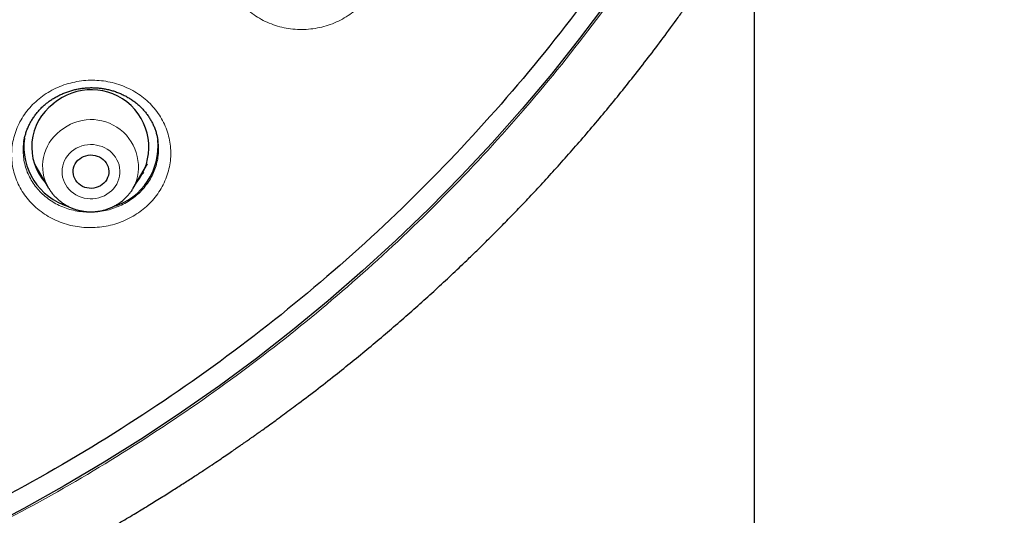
# Model space of a CAD drawing. Header units: millimetres. Extents: x 8 to 971, y 12 to 977.
# Tile 140 of 196: x 366 to 391, y 760 to 773. Entities that reach past the tile are written whole.
import ezdxf

# ---------------------------------------------------------------- set-up
doc = ezdxf.new("R2010")
doc.units = ezdxf.units.MM

msp = doc.modelspace()

# ---------------------------------------------------------------- linework, layer by layer
at = {"color": 7, "linetype": 'Continuous', "lineweight": 30}
for p, q in [((384.449, 621.33), (384.449, 775.764)), ((365.99, 769.717), (365.988, 769.707)), ((366.254, 769.152), (366.614, 768.542)), ((368.753, 768.542), (369.113, 769.152)), ((368.753, 768.542), (368.751, 768.538))]:
    msp.add_line(p, q, dxfattribs=at)
at = {"color": 252, "linetype": 'Continuous', "lineweight": 0}
msp.add_line((369.012, 768.927), (368.943, 768.863), dxfattribs=at)
at = {"color": 7, "linetype": 'Continuous', "lineweight": 30, "flags": 128}
for points in [[(380.716, 773.235), (380.029, 772.322), (379.317, 771.426), (378.581, 770.548), (377.82, 769.689), (377.035, 768.848), (376.228, 768.027), (375.398, 767.226), (374.545, 766.446), (373.672, 765.687), (372.777, 764.95), (371.862, 764.235), (370.928, 763.543), (369.974, 762.874), (369.003, 762.228), (368.013, 761.607), (367.007, 761.011), (365.985, 760.439), (364.946, 759.893)], [(367.398, 769.284), (367.446, 769.316), (367.498, 769.342), (367.553, 769.362), (367.61, 769.374), (367.669, 769.38), (367.728, 769.378), (367.786, 769.369), (367.842, 769.353), (367.896, 769.33), (367.946, 769.301), (367.991, 769.266), (368.032, 769.225), (368.066, 769.18), (368.094, 769.132), (368.114, 769.08), (368.128, 769.026), (368.133, 768.971), (368.132, 768.916), (368.122, 768.861), (368.105, 768.808), (368.081, 768.758), (368.049, 768.711), (368.012, 768.668), (367.969, 768.63), (367.921, 768.598), (367.869, 768.572), (367.814, 768.553), (367.757, 768.54), (367.698, 768.535), (367.64, 768.536), (367.581, 768.545), (367.525, 768.561), (367.472, 768.584), (367.422, 768.613), (367.376, 768.649), (367.336, 768.689), (367.302, 768.734), (367.274, 768.783), (367.253, 768.834), (367.24, 768.888), (367.234, 768.943), (367.236, 768.999), (367.245, 769.053), (367.263, 769.106), (367.287, 769.157), (367.318, 769.203), (367.355, 769.246), (367.398, 769.284)]]:
    msp.add_lwpolyline(points, dxfattribs=at)
at = {"color": 252, "linetype": 'Continuous', "lineweight": 0, "flags": 128}
msp.add_lwpolyline([(368.147, 768.427), (368.203, 768.474), (368.253, 768.527), (368.297, 768.584), (368.334, 768.645), (368.365, 768.71), (368.389, 768.777), (368.404, 768.846), (368.413, 768.916), (368.413, 768.987), (368.406, 769.057), (368.392, 769.127), (368.369, 769.194), (368.34, 769.259), (368.303, 769.321), (368.26, 769.379), (368.211, 769.432), (368.156, 769.481), (368.096, 769.524), (368.032, 769.56), (367.964, 769.591), (367.893, 769.615), (367.82, 769.631), (367.746, 769.641), (367.671, 769.643), (367.596, 769.639), (367.522, 769.626), (367.449, 769.607), (367.379, 769.581), (367.313, 769.548), (367.25, 769.509), (367.192, 769.465), (367.139, 769.414), (367.092, 769.359), (367.051, 769.3), (367.017, 769.237), (366.99, 769.171), (366.97, 769.103), (366.958, 769.033), (366.953, 768.963), (366.957, 768.892), (366.967, 768.822), (366.986, 768.754), (367.012, 768.687), (367.045, 768.624), (367.085, 768.564), (367.131, 768.508), (367.183, 768.457), (367.241, 768.411), (367.303, 768.372), (367.369, 768.338), (367.438, 768.311), (367.51, 768.29), (367.584, 768.277), (367.659, 768.271), (367.734, 768.272), (367.809, 768.281), (367.882, 768.297), (367.953, 768.319), (368.022, 768.349), (368.087, 768.385), (368.147, 768.427)], dxfattribs=at)
at = {"color": 7, "linetype": 'Continuous', "lineweight": 30}
for centre, radius, start, end in [((367.691, 769.576), 1.455, 321.4131, 131.2452), ((367.541, 769.582), 1.355, 126.634, 222.3603), ((367.58, 769.598), 1.593, 172.5405, 252.8924), ((367.782, 769.602), 1.599, 286.9249, 5.621)]:
    msp.add_arc(centre, radius, start, end, dxfattribs=at)
at = {"color": 252, "linetype": 'Continuous', "lineweight": 0}
for centre, radius, start, end in [((367.687, 769.081), 1.195, 333.1696, 130.7121), ((367.567, 769.1), 1.105, 126.6408, 210.466)]:
    msp.add_arc(centre, radius, start, end, dxfattribs=at)
at = {"color": 7, "linetype": 'Continuous', "lineweight": 30}
for points, knots in [([(340.08, 755.314), (338.877, 755.42), (336.473, 755.633), (332.915, 756.297), (329.422, 757.208), (326.048, 758.376), (322.809, 759.778), (319.723, 761.402), (316.782, 763.249), (314.004, 765.307), (311.407, 767.563), (309.006, 770.004), (306.816, 772.614), (304.851, 775.377), (303.123, 778.277), (301.642, 781.296), (300.418, 784.414), (299.458, 787.613), (298.768, 790.873), (298.352, 794.173), (298.213, 797.494), (298.352, 800.816), (298.768, 804.116), (299.458, 807.376), (300.418, 810.575), (301.642, 813.693), (303.123, 816.712), (304.851, 819.612), (306.816, 822.375), (309.006, 824.985), (311.407, 827.426), (314.004, 829.682), (316.782, 831.74), (319.723, 833.586), (322.809, 835.21), (326.021, 836.602), (329.339, 837.752), (332.744, 838.655), (336.213, 839.303), (339.725, 839.694), (343.26, 839.824), (346.794, 839.694), (350.306, 839.303), (353.775, 838.655), (357.18, 837.752), (360.498, 836.602), (363.71, 835.21), (366.796, 833.586), (369.737, 831.74), (372.515, 829.682), (375.112, 827.426), (377.513, 824.985), (379.703, 822.375), (381.668, 819.612), (383.396, 816.712), (384.877, 813.693), (386.101, 810.575), (387.061, 807.376), (387.751, 804.116), (388.167, 800.816), (388.306, 797.494), (388.167, 794.173), (387.751, 790.873), (387.061, 787.613), (386.101, 784.414), (384.877, 781.296), (383.396, 778.277), (381.668, 775.377), (379.703, 772.614), (377.513, 770.004), (375.112, 767.563), (372.515, 765.307), (369.737, 763.249), (366.796, 761.402), (363.71, 759.778), (360.471, 758.376), (357.097, 757.208), (353.604, 756.297), (350.047, 755.633), (347.642, 755.42), (346.439, 755.314)], [0, 0, 0, 0, 0.013106, 0.026212, 0.039318, 0.052424, 0.065212, 0.078, 0.090788, 0.103576, 0.116364, 0.129151, 0.141939, 0.154727, 0.167515, 0.180303, 0.193091, 0.205879, 0.218667, 0.231454, 0.244242, 0.25703, 0.269818, 0.282606, 0.295394, 0.308182, 0.32097, 0.333758, 0.346545, 0.359333, 0.372121, 0.384909, 0.397697, 0.410485, 0.423273, 0.436061, 0.448848, 0.461636, 0.474424, 0.487212, 0.5, 0.512788, 0.525576, 0.538364, 0.551152, 0.563939, 0.576727, 0.589515, 0.602303, 0.615091, 0.627879, 0.640667, 0.653455, 0.666242, 0.67903, 0.691818, 0.704606, 0.717394, 0.730182, 0.74297, 0.755758, 0.768546, 0.781333, 0.794121, 0.806909, 0.819697, 0.832485, 0.845273, 0.858061, 0.870849, 0.883636, 0.896424, 0.909212, 0.922, 0.934788, 0.947576, 0.960682, 0.973788, 0.986894, 1, 1, 1, 1]), ([(364.833, 758.173), (364.904, 758.206), (365.164, 758.331), (365.602, 758.549), (366.135, 758.82), (366.637, 759.085), (367.111, 759.341), (367.558, 759.589), (367.983, 759.831), (368.386, 760.065), (368.765, 760.29), (369.12, 760.505), (369.45, 760.709), (369.755, 760.901), (370.036, 761.08), (370.293, 761.246), (370.525, 761.399), (370.735, 761.538), (370.921, 761.664), (371.085, 761.775), (371.227, 761.872), (371.346, 761.954), (371.444, 762.022), (371.516, 762.072), (371.567, 762.107), (371.6, 762.13), (371.624, 762.147), (371.644, 762.161), (371.672, 762.181), (371.715, 762.211), (371.78, 762.257), (371.865, 762.317), (371.969, 762.391), (372.093, 762.48), (372.236, 762.583), (372.397, 762.701), (372.571, 762.829), (372.751, 762.963), (373.037, 763.177), (373.424, 763.472), (374.036, 763.952), (374.76, 764.542), (375.451, 765.132), (375.993, 765.612), (376.393, 765.975), (376.788, 766.341), (377.133, 766.67), (377.436, 766.963), (377.702, 767.225), (377.979, 767.502), (378.266, 767.795), (378.571, 768.111), (378.892, 768.451), (379.229, 768.816), (379.577, 769.2), (379.933, 769.604), (380.299, 770.029), (380.666, 770.465), (381.032, 770.912), (381.397, 771.37), (381.768, 771.847), (382.143, 772.344), (382.452, 772.766), (382.696, 773.106), (382.873, 773.357), (383.044, 773.602), (383.205, 773.836), (383.353, 774.054), (383.495, 774.267), (383.63, 774.47), (383.756, 774.664), (383.866, 774.834), (383.955, 774.973), (384.025, 775.083), (384.079, 775.168), (384.123, 775.237), (384.158, 775.293), (384.187, 775.339), (384.215, 775.384), (384.247, 775.435), (384.285, 775.497), (384.334, 775.577), (384.395, 775.676), (384.469, 775.796), (384.551, 775.933), (384.64, 776.08), (384.731, 776.233), (384.866, 776.462), (385.046, 776.771), (385.285, 777.193), (385.543, 777.66), (385.818, 778.175), (386.103, 778.726), (386.396, 779.312), (386.692, 779.93), (386.984, 780.563), (387.269, 781.21), (387.541, 781.857), (387.8, 782.502), (388.047, 783.146), (388.243, 783.685), (388.394, 784.114), (388.502, 784.43), (388.605, 784.738), (388.7, 785.029), (388.785, 785.295), (388.859, 785.534), (388.924, 785.745), (388.979, 785.93), (389.026, 786.088), (389.06, 786.204), (389.083, 786.286), (389.098, 786.338), (389.111, 786.382), (389.121, 786.418), (389.131, 786.453), (389.143, 786.494), (389.159, 786.552), (389.181, 786.629), (389.208, 786.728), (389.242, 786.849), (389.28, 786.991), (389.324, 787.155), (389.373, 787.341), (389.425, 787.543), (389.479, 787.756), (389.533, 787.972), (389.586, 788.19), (389.637, 788.405), (389.685, 788.615), (389.749, 788.897), (389.825, 789.246), (389.911, 789.658), (389.988, 790.051), (390.059, 790.426), (390.123, 790.783), (390.18, 791.12), (390.232, 791.44), (390.279, 791.74), (390.321, 792.022), (390.369, 792.367), (390.423, 792.775), (390.479, 793.236), (390.527, 793.669), (390.567, 794.072), (390.594, 794.373), (390.611, 794.574), (390.62, 794.677), (390.627, 794.761), (390.631, 794.82), (390.635, 794.864), (390.638, 794.905), (390.642, 794.961), (390.647, 795.035), (390.655, 795.135), (390.663, 795.26), (390.673, 795.404), (390.682, 795.555), (390.691, 795.711), (390.7, 795.871), (390.71, 796.068), (390.721, 796.304), (390.731, 796.583), (390.74, 796.851), (390.747, 797.101), (390.751, 797.321), (390.754, 797.521), (390.756, 797.702), (390.757, 797.863), (390.758, 797.985), (390.758, 798.077), (390.758, 798.146), (390.758, 798.216), (390.758, 798.261), (390.758, 798.284)], [0, 0, 0, 0, 0.004554, 0.016714, 0.028355, 0.039282, 0.049707, 0.059631, 0.069053, 0.078151, 0.086726, 0.094778, 0.102308, 0.109316, 0.1158, 0.121763, 0.127173, 0.132066, 0.136443, 0.140303, 0.143646, 0.146473, 0.148782, 0.150575, 0.151637, 0.152373, 0.152928, 0.153374, 0.153813, 0.154908, 0.15646, 0.158471, 0.160972, 0.163941, 0.16738, 0.171287, 0.175621, 0.180029, 0.184433, 0.196521, 0.208575, 0.230017, 0.251351, 0.261978, 0.272578, 0.283152, 0.293728, 0.300686, 0.30802, 0.315728, 0.323812, 0.332271, 0.341653, 0.351458, 0.361684, 0.372333, 0.383405, 0.394899, 0.406123, 0.417723, 0.429698, 0.44205, 0.454776, 0.460844, 0.466994, 0.473047, 0.478697, 0.483937, 0.488767, 0.493935, 0.498534, 0.502565, 0.506027, 0.508387, 0.510383, 0.512015, 0.513283, 0.514317, 0.515307, 0.516458, 0.517906, 0.519649, 0.522056, 0.524866, 0.528078, 0.531571, 0.535126, 0.538739, 0.547483, 0.556547, 0.567755, 0.579416, 0.591531, 0.604986, 0.618711, 0.632661, 0.646836, 0.661237, 0.674881, 0.688721, 0.702758, 0.709443, 0.716172, 0.722861, 0.729044, 0.734653, 0.739686, 0.744145, 0.748029, 0.751338, 0.754072, 0.755355, 0.756456, 0.757376, 0.758115, 0.758711, 0.759541, 0.760705, 0.762325, 0.764394, 0.766913, 0.769882, 0.7733, 0.777168, 0.781486, 0.78584, 0.790431, 0.79495, 0.799383, 0.803732, 0.807997, 0.81685, 0.825313, 0.833388, 0.841075, 0.848372, 0.85528, 0.861799, 0.86793, 0.873671, 0.879033, 0.889039, 0.898525, 0.907179, 0.915349, 0.923035, 0.925455, 0.927568, 0.929269, 0.93056, 0.931164, 0.931928, 0.933057, 0.934553, 0.936415, 0.939139, 0.942104, 0.945157, 0.948297, 0.951526, 0.954841, 0.960229, 0.965834, 0.971654, 0.976476, 0.980904, 0.984939, 0.988581, 0.991829, 0.994685, 0.995999, 0.997298, 0.998621, 1, 1, 1, 1]), ([(366.59, 770.71), (366.603, 770.72), (366.643, 770.75), (366.714, 770.798), (366.804, 770.851), (366.897, 770.9), (366.995, 770.943), (367.095, 770.981), (367.198, 771.013), (367.303, 771.039), (367.41, 771.06), (367.517, 771.074), (367.625, 771.082), (367.732, 771.083), (367.838, 771.079), (367.943, 771.068), (368.046, 771.051), (368.149, 771.029), (368.251, 770.999), (368.352, 770.964), (368.45, 770.923), (368.546, 770.877), (368.638, 770.825), (368.727, 770.768), (368.811, 770.706), (368.889, 770.641), (368.962, 770.571), (369.029, 770.498), (369.091, 770.421), (369.148, 770.34), (369.2, 770.255), (369.246, 770.166), (369.287, 770.074), (369.321, 769.98), (369.348, 769.884), (369.365, 769.809), (369.371, 769.765), (369.373, 769.755)], [0, 0, 0, 0, 0.014158, 0.043079, 0.072146, 0.101418, 0.13087, 0.160474, 0.19018, 0.219938, 0.249678, 0.279332, 0.308845, 0.338168, 0.367264, 0.396095, 0.424827, 0.453908, 0.483331, 0.513037, 0.54295, 0.572987, 0.60306, 0.633053, 0.66288, 0.692469, 0.72177, 0.750771, 0.779806, 0.809273, 0.839041, 0.869067, 0.899291, 0.929655, 0.960092, 0.990523, 1, 1, 1, 1]), ([(365.986, 769.707), (365.988, 769.722), (365.995, 769.768), (366.013, 769.846), (366.04, 769.941), (366.074, 770.035), (366.115, 770.128), (366.162, 770.218), (366.215, 770.306), (366.274, 770.391), (366.338, 770.472), (366.408, 770.549), (366.482, 770.621), (366.544, 770.674), (366.58, 770.703), (366.59, 770.71)], [0, 0, 0, 0, 0.037565, 0.121533, 0.206122, 0.291237, 0.376718, 0.462425, 0.548194, 0.633798, 0.719081, 0.803899, 0.888153, 0.971768, 1, 1, 1, 1]), ([(366.431, 768.851), (366.419, 768.862), (366.396, 768.882), (366.375, 768.903), (366.366, 768.913)], [0, 0, 0, 0, 0.535362, 1, 1, 1, 1]), ([(369.017, 768.935), (368.995, 768.912), (368.971, 768.888), (368.945, 768.866), (368.944, 768.865)], [0, 0, 0, 0, 0.938345, 1, 1, 1, 1]), ([(366.616, 768.54), (366.627, 768.52), (366.655, 768.475), (366.704, 768.408), (366.762, 768.34), (366.826, 768.276), (366.894, 768.217), (366.967, 768.163), (367.043, 768.114), (367.124, 768.07), (367.207, 768.033), (367.293, 768.002), (367.382, 767.977), (367.472, 767.958), (367.563, 767.946), (367.656, 767.941), (367.748, 767.942), (367.84, 767.95), (367.931, 767.965), (368.021, 767.986), (368.109, 768.014), (368.195, 768.048), (368.278, 768.088), (368.357, 768.134), (368.415, 768.173), (368.446, 768.196), (368.452, 768.202)], [0, 0, 0, 0, 0.033304, 0.07614, 0.119042, 0.162016, 0.20506, 0.248181, 0.291371, 0.334634, 0.377964, 0.421358, 0.464807, 0.508308, 0.551852, 0.595433, 0.639041, 0.68267, 0.726308, 0.769946, 0.813575, 0.857186, 0.900769, 0.944317, 0.987814, 1, 1, 1, 1]), ([(368.452, 768.202), (368.468, 768.214), (368.508, 768.246), (368.568, 768.301), (368.63, 768.367), (368.686, 768.438), (368.726, 768.495), (368.746, 768.53), (368.751, 768.539)], [0, 0, 0, 0, 0.135099, 0.335381, 0.535497, 0.73528, 0.934678, 1, 1, 1, 1])]:
    msp.add_open_spline(points, degree=3, knots=knots, dxfattribs=at)
at = {"color": 252, "linetype": 'Continuous', "lineweight": 0}
for points, knots in [([(388.758, 797.426), (388.739, 796.495), (388.702, 794.632), (388.398, 791.846), (387.913, 789.079), (387.236, 786.349), (386.373, 783.669), (385.325, 781.053), (384.097, 778.506), (382.691, 776.038), (381.114, 773.657), (379.378, 771.378), (377.488, 769.213), (375.49, 767.208), (373.398, 765.36), (371.224, 763.667), (368.937, 762.104), (366.558, 760.664), (364.898, 759.825), (364.07, 759.406)], [0, 0, 0, 0, 0.059647, 0.119293, 0.179195, 0.239107, 0.298753, 0.35839, 0.418037, 0.477683, 0.537584, 0.597497, 0.657143, 0.716779, 0.77332, 0.829847, 0.88658, 0.943426, 1, 1, 1, 1]), ([(371.473, 775.588), (371.474, 775.589), (371.521, 775.644), (371.625, 775.748), (371.795, 775.888), (371.982, 776.01), (372.182, 776.111), (372.392, 776.191), (372.61, 776.249), (372.834, 776.284), (373.06, 776.295), (373.286, 776.283), (373.508, 776.247), (373.725, 776.188), (373.932, 776.107), (374.129, 776.005), (374.311, 775.882), (374.478, 775.741), (374.626, 775.584), (374.753, 775.411), (374.86, 775.226), (374.942, 775.031), (375.001, 774.828), (375.034, 774.62), (375.042, 774.41), (375.025, 774.2), (374.983, 773.992), (374.915, 773.79), (374.824, 773.597), (374.713, 773.417), (374.584, 773.254), (374.438, 773.103), (374.272, 772.965), (374.086, 772.843), (373.887, 772.74), (373.677, 772.658), (373.459, 772.599), (373.236, 772.563), (373.01, 772.55), (372.784, 772.561), (372.561, 772.595), (372.344, 772.652), (372.136, 772.732), (371.939, 772.833), (371.755, 772.954), (371.588, 773.094), (371.438, 773.251), (371.309, 773.422), (371.202, 773.607), (371.118, 773.801), (371.058, 774.004), (371.023, 774.211), (371.013, 774.422), (371.029, 774.632), (371.07, 774.84), (371.135, 775.042), (371.225, 775.236), (371.336, 775.42), (371.427, 775.532), (371.473, 775.588)], [0, 0, 0, 0, 0.000144, 0.017994, 0.035901, 0.053751, 0.071601, 0.089507, 0.107357, 0.125219, 0.143138, 0.161, 0.178881, 0.19682, 0.214702, 0.232602, 0.250559, 0.26846, 0.28637, 0.304336, 0.322245, 0.340151, 0.358113, 0.376018, 0.393907, 0.411854, 0.429744, 0.447613, 0.465539, 0.483408, 0.500126, 0.516843, 0.534699, 0.552612, 0.570468, 0.588323, 0.606236, 0.624091, 0.641959, 0.659884, 0.677752, 0.69564, 0.713585, 0.731473, 0.749377, 0.767338, 0.785243, 0.803153, 0.82112, 0.839029, 0.856931, 0.874889, 0.89279, 0.910673, 0.928614, 0.946497, 0.964313, 0.982185, 1, 1, 1, 1]), ([(366.414, 770.834), (366.414, 770.834), (366.473, 770.88), (366.596, 770.963), (366.792, 771.069), (367, 771.154), (367.217, 771.217), (367.439, 771.257), (367.665, 771.274), (367.891, 771.267), (368.114, 771.237), (368.332, 771.184), (368.543, 771.107), (368.742, 771.01), (368.928, 770.893), (369.099, 770.756), (369.252, 770.603), (369.385, 770.434), (369.496, 770.252), (369.585, 770.06), (369.65, 769.859), (369.69, 769.653), (369.705, 769.443), (369.694, 769.233), (369.657, 769.025), (369.596, 768.822), (369.511, 768.627), (369.403, 768.441), (369.273, 768.268), (369.127, 768.112), (368.966, 767.975), (368.792, 767.854), (368.6, 767.75), (368.393, 767.663), (368.177, 767.599), (367.955, 767.558), (367.729, 767.539), (367.503, 767.544), (367.279, 767.573), (367.061, 767.625), (366.85, 767.699), (366.65, 767.796), (366.463, 767.912), (366.291, 768.047), (366.137, 768.2), (366.002, 768.368), (365.889, 768.548), (365.799, 768.74), (365.733, 768.941), (365.691, 769.147), (365.675, 769.356), (365.684, 769.566), (365.718, 769.775), (365.778, 769.978), (365.862, 770.174), (365.968, 770.36), (366.097, 770.534), (366.244, 770.694), (366.357, 770.787), (366.414, 770.834)], [0, 0, 0, 0, 0.0001438, 0.0179939, 0.0359006, 0.053751, 0.0716004, 0.0895069, 0.1073566, 0.1252186, 0.1431373, 0.1609994, 0.1788815, 0.1968196, 0.2147015, 0.2326025, 0.2505589, 0.26846, 0.2863689, 0.304336, 0.3222451, 0.3401506, 0.3581132, 0.3760181, 0.3939074, 0.411854, 0.4297435, 0.4476129, 0.4655389, 0.4834077, 0.5001255, 0.5168425, 0.5346983, 0.5526117, 0.5704676, 0.5883232, 0.6062356, 0.6240912, 0.6419589, 0.6598834, 0.6777512, 0.6956393, 0.7135841, 0.7314728, 0.749377, 0.767339, 0.7852427, 0.8031531, 0.8211193, 0.8390288, 0.8569304, 0.8748889, 0.8927905, 0.9106735, 0.9286141, 0.9464965, 0.9643123, 0.9821842, 1, 1, 1, 1]), ([(365.988, 769.707), (365.984, 769.687), (365.97, 769.608), (365.968, 769.468), (365.98, 769.29), (366.016, 769.115), (366.072, 768.945), (366.149, 768.782), (366.246, 768.629), (366.36, 768.487), (366.491, 768.358), (366.637, 768.244), (366.796, 768.145), (366.967, 768.064), (367.146, 768.001), (367.332, 767.958), (367.522, 767.934), (367.714, 767.93), (367.906, 767.946), (368.095, 767.981), (368.279, 768.036), (368.455, 768.11), (368.618, 768.199), (368.767, 768.302), (368.903, 768.418), (369.027, 768.55), (369.138, 768.697), (369.23, 768.855), (369.302, 769.021), (369.354, 769.193), (369.386, 769.37), (369.393, 769.547), (369.388, 769.677), (369.375, 769.745), (369.373, 769.755)], [0, 0, 0, 0, 0.011356, 0.044386, 0.077311, 0.110252, 0.143299, 0.176238, 0.209167, 0.242199, 0.275128, 0.308021, 0.341017, 0.373909, 0.406756, 0.439708, 0.472554, 0.505371, 0.538291, 0.571107, 0.603919, 0.636834, 0.669646, 0.700363, 0.73108, 0.763916, 0.796857, 0.82969, 0.862569, 0.895552, 0.928431, 0.961348, 0.994367, 1, 1, 1, 1]), ([(366.434, 768.847), (366.432, 768.849), (366.407, 768.869), (366.385, 768.893), (366.365, 768.914)], [0, 0, 0, 0, 0.106481, 1, 1, 1, 1])]:
    msp.add_open_spline(points, degree=3, knots=knots, dxfattribs=at)

doc.saveas('drawing.dxf')
